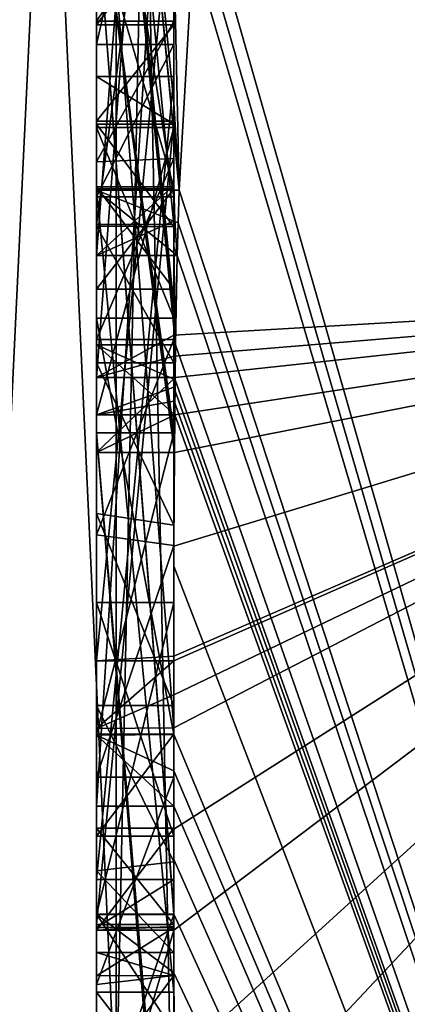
# Model space of a CAD drawing. Extents: x -23 to 470, y -1800 to 0.
# Tile 151 of 256: x -4.8 to -3.8, y -45.4 to -42.86. Entities that reach past the tile are written whole.
import ezdxf

# ---------------------------------------------------------------- set-up
doc = ezdxf.new("R2010")
doc.units = 0
doc.header["$LTSCALE"] = 17.087905
for name, color, linetype in [('1009', 7, 'CONTINUOUS'), ('1010', 7, 'CONTINUOUS'), ('1011', 7, 'CONTINUOUS'), ('1012', 7, 'CONTINUOUS'), ('1013', 7, 'CONTINUOUS'), ('1014', 7, 'CONTINUOUS'), ('1015', 7, 'CONTINUOUS'), ('1016', 7, 'CONTINUOUS'), ('1017', 7, 'CONTINUOUS'), ('1018', 7, 'CONTINUOUS'), ('1020', 7, 'CONTINUOUS'), ('1021', 7, 'CONTINUOUS'), ('1023', 7, 'CONTINUOUS'), ('1024', 7, 'CONTINUOUS'), ('1028', 7, 'CONTINUOUS'), ('1030', 7, 'CONTINUOUS'), ('1031', 7, 'CONTINUOUS'), ('1032', 7, 'CONTINUOUS'), ('1033', 7, 'CONTINUOUS'), ('1035', 7, 'CONTINUOUS'), ('1036', 7, 'CONTINUOUS'), ('1070', 7, 'CONTINUOUS'), ('1071', 7, 'CONTINUOUS'), ('1118', 7, 'CONTINUOUS'), ('1119', 7, 'CONTINUOUS'), ('1120', 7, 'CONTINUOUS'), ('1121', 7, 'CONTINUOUS'), ('1122', 7, 'CONTINUOUS'), ('1123', 7, 'CONTINUOUS'), ('1125', 7, 'CONTINUOUS'), ('1133', 7, 'CONTINUOUS'), ('1134', 7, 'CONTINUOUS'), ('1135', 7, 'CONTINUOUS'), ('1136', 7, 'CONTINUOUS'), ('1137', 7, 'CONTINUOUS'), ('1138', 7, 'CONTINUOUS'), ('1139', 7, 'CONTINUOUS'), ('1140', 7, 'CONTINUOUS'), ('1141', 7, 'CONTINUOUS'), ('1142', 7, 'CONTINUOUS'), ('1143', 7, 'CONTINUOUS'), ('1144', 7, 'CONTINUOUS'), ('1145', 7, 'CONTINUOUS'), ('1146', 7, 'CONTINUOUS'), ('1147', 7, 'CONTINUOUS'), ('1148', 7, 'CONTINUOUS'), ('1149', 7, 'CONTINUOUS'), ('1150', 7, 'CONTINUOUS'), ('1151', 7, 'CONTINUOUS'), ('1155', 7, 'CONTINUOUS'), ('1156', 7, 'CONTINUOUS'), ('1157', 7, 'CONTINUOUS'), ('1158', 7, 'CONTINUOUS'), ('1159', 7, 'CONTINUOUS'), ('1160', 7, 'CONTINUOUS'), ('988', 7, 'CONTINUOUS'), ('993', 7, 'CONTINUOUS'), ('994', 7, 'CONTINUOUS')]:
    doc.layers.add(name, color=color, linetype=linetype)

msp = doc.modelspace()

# ---------------------------------------------------------------- linework, layer by layer
at = {"layer": '1009', "linetype": 'CONTINUOUS'}
for points in [[(-4.6, -43.7805, 11.6674), (-4.6, -41.1824, 10.1674), (-4.6, -41.3536, 9.871), (-4.6, -43.7805, 11.6674)], [(-4.6, -43.3864, 11.0446), (-4.6, -43.7805, 11.6674), (-4.6, -41.3536, 9.871), (-4.6, -43.3864, 11.0446)], [(-4.6, -42.4607, 9.2163), (-4.6, -43.974, 11.3323), (-4.6, -41.8936, 8.9356), (-4.6, -42.4607, 9.2163)], [(-4.6, -41.8936, 8.9356), (-4.6, -43.974, 11.3323), (-4.6, -43.3864, 11.0446), (-4.6, -41.8936, 8.9356)], [(-4.6, -44.5119, 10.4006), (-4.6, -42.4607, 9.2163), (-4.6, -42.0881, 8.5986), (-4.6, -44.5119, 10.4006)], [(-4.6, -44.6862, 10.0986), (-4.6, -44.5119, 10.4006), (-4.6, -42.0881, 8.5986), (-4.6, -44.6862, 10.0986)], [(-4.6, -42.608, 7.6982), (-4.6, -43.2894, 6.5179), (-4.6, -42.8713, 7.8502), (-4.6, -42.608, 7.6982)], [(-4.6, -42.8713, 7.8502), (-4.6, -43.2894, 6.5179), (-4.6, -43.1201, 7.4194), (-4.6, -42.8713, 7.8502)], [(-4.6, -43.2894, 6.5179), (-4.6, -43.2944, 7.1174), (-4.6, -43.1201, 7.4194), (-4.6, -43.2894, 6.5179)], [(-4.6, -43.1201, 7.4194), (-4.6, -43.2944, 7.1174), (-4.6, -45.1915, 8.6153), (-4.6, -43.1201, 7.4194)], [(-4.6, -43.5527, 6.67), (-4.6, -43.2944, 7.1174), (-4.6, -43.2894, 6.5179), (-4.6, -43.5527, 6.67)], [(-4.6, -43.2944, 7.1174), (-4.6, -45.3659, 8.3134), (-4.6, -45.1915, 8.6153), (-4.6, -43.2944, 7.1174)], [(-4.6, -43.974, 11.3323), (-4.6, -43.7805, 11.6674), (-4.6, -43.3864, 11.0446), (-4.6, -43.974, 11.3323)], [(-4.6, -45.2061, 9.1982), (-4.6, -44.9428, 9.0462), (-4.6, -45.1915, 8.6153), (-4.6, -45.2061, 9.1982)], [(-4.6, -45.3659, 8.3134), (-4.6, -45.2061, 9.1982), (-4.6, -45.1915, 8.6153), (-4.6, -45.3659, 8.3134)], [(-4.6, -45.8875, 8.0179), (-4.6, -45.2061, 9.1982), (-4.6, -45.6242, 7.8659), (-4.6, -45.8875, 8.0179)], [(-4.6, -45.6242, 7.8659), (-4.6, -45.2061, 9.1982), (-4.6, -45.3659, 8.3134), (-4.6, -45.6242, 7.8659)]]:
    msp.add_3dface(points, dxfattribs=at)
at = {"layer": '1010', "linetype": 'CONTINUOUS'}
for points in [[(-4.4, -43.1201, 7.4194), (-4.4, -42.8713, 7.8502), (-4.6, -43.1201, 7.4194), (-4.4, -43.1201, 7.4194)], [(-4.4, -42.8713, 7.8502), (-4.6, -42.8713, 7.8502), (-4.6, -43.1201, 7.4194), (-4.4, -42.8713, 7.8502)]]:
    msp.add_3dface(points, dxfattribs=at)
at = {"layer": '1011', "linetype": 'CONTINUOUS'}
for points in [[(-4.4, -45.1915, 8.6153), (-4.4, -43.1201, 7.4194), (-4.6, -45.1915, 8.6153), (-4.4, -45.1915, 8.6153)], [(-4.4, -43.1201, 7.4194), (-4.6, -43.1201, 7.4194), (-4.6, -45.1915, 8.6153), (-4.4, -43.1201, 7.4194)]]:
    msp.add_3dface(points, dxfattribs=at)
at = {"layer": '1012', "linetype": 'CONTINUOUS'}
for points in [[(-4.4, -44.9428, 9.0462), (-4.4, -45.1915, 8.6153), (-4.6, -44.9428, 9.0462), (-4.4, -44.9428, 9.0462)], [(-4.6, -44.9428, 9.0462), (-4.4, -45.1915, 8.6153), (-4.6, -45.1915, 8.6153), (-4.6, -44.9428, 9.0462)]]:
    msp.add_3dface(points, dxfattribs=at)
at = {"layer": '1013', "linetype": 'CONTINUOUS'}
for points in [[(-4.4, -45.197, 9.193), (-4.4, -44.9428, 9.0462), (-4.6, -45.2061, 9.1982), (-4.4, -45.197, 9.193)], [(-4.4, -44.9428, 9.0462), (-4.6, -44.9428, 9.0462), (-4.6, -45.2061, 9.1982), (-4.4, -44.9428, 9.0462)], [(-4.4, -45.2061, 9.1982), (-4.4, -45.197, 9.193), (-4.6, -45.2061, 9.1982), (-4.4, -45.2061, 9.1982)]]:
    msp.add_3dface(points, dxfattribs=at)
at = {"layer": '1014', "linetype": 'CONTINUOUS'}
for points in [[(-4.3978, -43.8771, 11.5), (-4.3969, -43.7805, 11.6674), (-4.6, -43.974, 11.3323), (-4.3978, -43.8771, 11.5)], [(-4.3969, -43.7805, 11.6674), (-4.6, -43.7805, 11.6674), (-4.6, -43.974, 11.3323), (-4.3969, -43.7805, 11.6674)], [(-4.3985, -43.974, 11.3323), (-4.3978, -43.8771, 11.5), (-4.6, -43.974, 11.3323), (-4.3985, -43.974, 11.3323)]]:
    msp.add_3dface(points, dxfattribs=at)
at = {"layer": '1015', "linetype": 'CONTINUOUS'}
for points in [[(-4.4, -42.4607, 9.2163), (-4.4, -43.9214, 11.2588), (-4.6, -42.4607, 9.2163), (-4.4, -42.4607, 9.2163)], [(-4.4, -43.9214, 11.2588), (-4.3996, -43.9477, 11.2955), (-4.6, -42.4607, 9.2163), (-4.4, -43.9214, 11.2588)], [(-4.3996, -43.9477, 11.2955), (-4.3985, -43.974, 11.3323), (-4.6, -42.4607, 9.2163), (-4.3996, -43.9477, 11.2955)], [(-4.3985, -43.974, 11.3323), (-4.6, -43.974, 11.3323), (-4.6, -42.4607, 9.2163), (-4.3985, -43.974, 11.3323)]]:
    msp.add_3dface(points, dxfattribs=at)
at = {"layer": '1016', "linetype": 'CONTINUOUS'}
for points in [[(-4.4, -44.4993, 10.3934), (-4.4, -42.4607, 9.2163), (-4.6, -44.5119, 10.4006), (-4.4, -44.4993, 10.3934)], [(-4.4, -42.4607, 9.2163), (-4.6, -42.4607, 9.2163), (-4.6, -44.5119, 10.4006), (-4.4, -42.4607, 9.2163)], [(-4.4, -44.5119, 10.4006), (-4.4, -44.4993, 10.3934), (-4.6, -44.5119, 10.4006), (-4.4, -44.5119, 10.4006)]]:
    msp.add_3dface(points, dxfattribs=at)
at = {"layer": '1017', "linetype": 'CONTINUOUS'}
for points in [[(-4.4, -44.599, 10.2496), (-4.4, -44.5119, 10.4006), (-4.6, -44.6862, 10.0986), (-4.4, -44.599, 10.2496)], [(-4.4, -44.5119, 10.4006), (-4.6, -44.5119, 10.4006), (-4.6, -44.6862, 10.0986), (-4.4, -44.5119, 10.4006)], [(-4.4, -44.6844, 10.0976), (-4.4, -44.599, 10.2496), (-4.6, -44.6862, 10.0986), (-4.4, -44.6844, 10.0976)]]:
    msp.add_3dface(points, dxfattribs=at)
at = {"layer": '1018', "linetype": 'CONTINUOUS'}
for points in [[(-4.4, -42.0881, 8.5986), (-4.4, -44.6844, 10.0976), (-4.6, -42.0881, 8.5986), (-4.4, -42.0881, 8.5986)], [(-4.4, -44.6844, 10.0976), (-4.6, -44.6862, 10.0986), (-4.6, -42.0881, 8.5986), (-4.4, -44.6844, 10.0976)]]:
    msp.add_3dface(points, dxfattribs=at)
at = {"layer": '1020', "linetype": 'CONTINUOUS'}
for points in [[(-4.4, -43.3864, 11.0446), (-4.4, -41.8936, 8.9356), (-4.6, -43.3864, 11.0446), (-4.4, -43.3864, 11.0446)], [(-4.4, -41.8936, 8.9356), (-4.6, -41.8936, 8.9356), (-4.6, -43.3864, 11.0446), (-4.4, -41.8936, 8.9356)]]:
    msp.add_3dface(points, dxfattribs=at)
at = {"layer": '1021', "linetype": 'CONTINUOUS'}
for points in [[(-4.4, -41.3536, 9.871), (-4.4, -43.3864, 11.0446), (-4.6, -41.3536, 9.871), (-4.4, -41.3536, 9.871)], [(-4.4, -43.3864, 11.0446), (-4.6, -43.3864, 11.0446), (-4.6, -41.3536, 9.871), (-4.4, -43.3864, 11.0446)]]:
    msp.add_3dface(points, dxfattribs=at)
at = {"layer": '1023', "linetype": 'CONTINUOUS'}
for points in [[(-4.4, -43.6713, 11.6044), (-4.4, -41.1824, 10.1674), (-4.6, -43.7805, 11.6674), (-4.4, -43.6713, 11.6044)], [(-4.4, -41.1824, 10.1674), (-4.6, -41.1824, 10.1674), (-4.6, -43.7805, 11.6674), (-4.4, -41.1824, 10.1674)], [(-4.3992, -43.7259, 11.6359), (-4.4, -43.6713, 11.6044), (-4.6, -43.7805, 11.6674), (-4.3992, -43.7259, 11.6359)], [(-4.3969, -43.7805, 11.6674), (-4.3992, -43.7259, 11.6359), (-4.6, -43.7805, 11.6674), (-4.3969, -43.7805, 11.6674)]]:
    msp.add_3dface(points, dxfattribs=at)
at = {"layer": '1024', "linetype": 'CONTINUOUS'}
for points in [[(-4.6, -43.4661, -12.212), (-4.6, -40.868, -10.712), (-4.6, -41.0701, -11.2166), (-4.6, -43.4661, -12.212)], [(-4.6, -43.2981, -12.5029), (-4.6, -43.4661, -12.212), (-4.6, -41.0701, -11.2166), (-4.6, -43.2981, -12.5029)], [(-4.6, -41.5888, -9.4636), (-4.6, -43.6968, -11.8124), (-4.6, -42.9225, -10.4447), (-4.6, -41.5888, -9.4636)], [(-4.6, -42.0428, -9.4851), (-4.6, -41.5888, -9.4636), (-4.6, -42.9225, -10.4447), (-4.6, -42.0428, -9.4851)], [(-4.6, -44.8863, -9.752), (-4.6, -41.7982, -9.1008), (-4.6, -44.7035, -10.0687), (-4.6, -44.8863, -9.752)], [(-4.6, -44.7035, -10.0687), (-4.6, -41.7982, -9.1008), (-4.6, -43.6281, -9.8308), (-4.6, -44.7035, -10.0687)], [(-4.6, -43.6281, -9.8308), (-4.6, -41.7982, -9.1008), (-4.6, -43.3148, -9.7653), (-4.6, -43.6281, -9.8308)], [(-4.6, -43.3148, -9.7653), (-4.6, -41.7982, -9.1008), (-4.6, -42.0428, -9.4851), (-4.6, -43.3148, -9.7653)], [(-4.6, -42.5668, -7.7696), (-4.6, -45.1649, -9.2696), (-4.6, -45.0759, -8.8156), (-4.6, -42.5668, -7.7696)], [(-4.6, -42.8623, -7.2577), (-4.6, -42.5668, -7.7696), (-4.6, -43.0044, -7.6196), (-4.6, -42.8623, -7.2577)], [(-4.6, -42.5668, -7.7696), (-4.6, -45.0759, -8.8156), (-4.6, -43.0044, -7.6196), (-4.6, -42.5668, -7.7696)], [(-4.6, -43.2248, -6.8404), (-4.6, -42.8623, -7.2577), (-4.6, -43.3909, -7.1138), (-4.6, -43.2248, -6.8404)], [(-4.6, -43.3909, -7.1138), (-4.6, -42.8623, -7.2577), (-4.6, -43.1278, -7.406), (-4.6, -43.3909, -7.1138)], [(-4.6, -43.1278, -7.406), (-4.6, -42.8623, -7.2577), (-4.6, -43.0044, -7.6196), (-4.6, -43.1278, -7.406)], [(-4.6, -43.1358, -10.6833), (-4.6, -43.6281, -9.8308), (-4.6, -42.9225, -10.4447), (-4.6, -43.1358, -10.6833)], [(-4.6, -43.6281, -9.8308), (-4.6, -43.3148, -9.7653), (-4.6, -42.9225, -10.4447), (-4.6, -43.6281, -9.8308)], [(-4.6, -43.6968, -11.8124), (-4.6, -43.1358, -10.6833), (-4.6, -42.9225, -10.4447), (-4.6, -43.6968, -11.8124)], [(-4.6, -43.8775, -11.4994), (-4.6, -43.1358, -10.6833), (-4.6, -43.6968, -11.8124), (-4.6, -43.8775, -11.4994)], [(-4.6, -43.6825, -6.6419), (-4.6, -43.2248, -6.8404), (-4.6, -44.1316, -7.0018), (-4.6, -43.6825, -6.6419)], [(-4.6, -44.1316, -7.0018), (-4.6, -43.2248, -6.8404), (-4.6, -43.7428, -6.9829), (-4.6, -44.1316, -7.0018)], [(-4.6, -43.7428, -6.9829), (-4.6, -43.2248, -6.8404), (-4.6, -43.3909, -7.1138), (-4.6, -43.7428, -6.9829)], [(-4.6, -44.1869, -6.6399), (-4.6, -43.6825, -6.6419), (-4.6, -45.346, -7.3126), (-4.6, -44.1869, -6.6399)], [(-4.6, -45.346, -7.3126), (-4.6, -43.6825, -6.6419), (-4.6, -45.5904, -7.7501), (-4.6, -45.346, -7.3126)], [(-4.6, -45.5904, -7.7501), (-4.6, -43.6825, -6.6419), (-4.6, -44.6269, -7.2036), (-4.6, -45.5904, -7.7501)], [(-4.6, -44.6269, -7.2036), (-4.6, -43.6825, -6.6419), (-4.6, -44.1316, -7.0018), (-4.6, -44.6269, -7.2036)], [(-4.6, -43.9233, -5.4201), (-4.6, -46.5214, -6.9201), (-4.6, -46.4324, -6.4661), (-4.6, -43.9233, -5.4201)], [(-4.6, -44.7004, -4.0741), (-4.6, -43.9233, -5.4201), (-4.6, -44.9637, -4.2261), (-4.6, -44.7004, -4.0741)], [(-4.6, -44.9637, -4.2261), (-4.6, -43.9233, -5.4201), (-4.6, -44.3609, -5.2701), (-4.6, -44.9637, -4.2261)], [(-4.6, -44.3609, -5.2701), (-4.6, -43.9233, -5.4201), (-4.6, -45.1656, -5.7347), (-4.6, -44.3609, -5.2701)], [(-4.6, -45.1656, -5.7347), (-4.6, -43.9233, -5.4201), (-4.6, -45.4289, -5.8867), (-4.6, -45.1656, -5.7347)], [(-4.6, -45.4289, -5.8867), (-4.6, -43.9233, -5.4201), (-4.6, -46.4324, -6.4661), (-4.6, -45.4289, -5.8867)], [(-4.6, -44.8118, -6.8832), (-4.6, -44.1869, -6.6399), (-4.6, -45.346, -7.3126), (-4.6, -44.8118, -6.8832)], [(-4.6, -45.0535, -7.5329), (-4.6, -45.5904, -7.7501), (-4.6, -44.6269, -7.2036), (-4.6, -45.0535, -7.5329)], [(-4.6, -45.2635, -7.8578), (-4.6, -45.5904, -7.7501), (-4.6, -45.0535, -7.5329), (-4.6, -45.2635, -7.8578)], [(-4.6, -45.1649, -9.2696), (-4.6, -45.4678, -8.7448), (-4.6, -45.0759, -8.8156), (-4.6, -45.1649, -9.2696)], [(-4.6, -45.0759, -8.8156), (-4.6, -45.4678, -8.7448), (-4.6, -45.1992, -8.602), (-4.6, -45.0759, -8.8156)], [(-4.6, -45.745, -4.7312), (-4.6, -45.1656, -5.7347), (-4.6, -46.0083, -4.8832), (-4.6, -45.745, -4.7312)], [(-4.6, -46.0083, -4.8832), (-4.6, -45.1656, -5.7347), (-4.6, -45.4289, -5.8867), (-4.6, -46.0083, -4.8832)], [(-4.6, -45.1992, -8.602), (-4.6, -45.4678, -8.7448), (-4.6, -45.324, -8.2239), (-4.6, -45.1992, -8.602)], [(-4.6, -45.6412, -8.2432), (-4.6, -45.5904, -7.7501), (-4.6, -45.2635, -7.8578), (-4.6, -45.6412, -8.2432)], [(-4.6, -45.324, -8.2239), (-4.6, -45.6412, -8.2432), (-4.6, -45.2635, -7.8578), (-4.6, -45.324, -8.2239)], [(-4.6, -45.4678, -8.7448), (-4.6, -45.6412, -8.2432), (-4.6, -45.324, -8.2239), (-4.6, -45.4678, -8.7448)]]:
    msp.add_3dface(points, dxfattribs=at)
at = {"layer": '1028', "linetype": 'CONTINUOUS'}
for points in [[(-4.4, -43.2856, -12.1078), (-4.4, -40.868, -10.712), (-4.6, -43.4661, -12.212), (-4.4, -43.2856, -12.1078)], [(-4.4, -40.868, -10.712), (-4.6, -40.868, -10.712), (-4.6, -43.4661, -12.212), (-4.4, -40.868, -10.712)], [(-4.3979, -43.376, -12.1599), (-4.4, -43.2856, -12.1078), (-4.6, -43.4661, -12.212), (-4.3979, -43.376, -12.1599)], [(-4.3915, -43.4661, -12.212), (-4.3979, -43.376, -12.1599), (-4.6, -43.4661, -12.212), (-4.3915, -43.4661, -12.212)]]:
    msp.add_3dface(points, dxfattribs=at)
at = {"layer": '1030', "linetype": 'CONTINUOUS'}
for points in [[(-4.4, -44.8863, -9.752), (-4.4, -41.7982, -9.1008), (-4.6, -44.8863, -9.752), (-4.4, -44.8863, -9.752)], [(-4.4, -41.7982, -9.1008), (-4.6, -41.7982, -9.1008), (-4.6, -44.8863, -9.752), (-4.4, -41.7982, -9.1008)]]:
    msp.add_3dface(points, dxfattribs=at)
at = {"layer": '1031', "linetype": 'CONTINUOUS'}
for points in [[(-4.4, -43.2164, -6.8471), (-4.4, -42.8623, -7.2577), (-4.6, -43.2248, -6.8404), (-4.4, -43.2164, -6.8471)], [(-4.4, -42.8623, -7.2577), (-4.6, -42.8623, -7.2577), (-4.6, -43.2248, -6.8404), (-4.4, -42.8623, -7.2577)], [(-4.4, -43.6825, -6.6419), (-4.4, -43.2164, -6.8471), (-4.6, -43.6825, -6.6419), (-4.4, -43.6825, -6.6419)], [(-4.4, -43.2164, -6.8471), (-4.6, -43.2248, -6.8404), (-4.6, -43.6825, -6.6419), (-4.4, -43.2164, -6.8471)]]:
    msp.add_3dface(points, dxfattribs=at)
at = {"layer": '1032', "linetype": 'CONTINUOUS'}
for points in [[(-4.4, -44.2139, -6.6461), (-4.4, -43.6825, -6.6419), (-4.6, -44.1869, -6.6399), (-4.4, -44.2139, -6.6461)], [(-4.4, -43.6825, -6.6419), (-4.6, -43.6825, -6.6419), (-4.6, -44.1869, -6.6399), (-4.4, -43.6825, -6.6419)], [(-4.4, -44.2139, -6.6461), (-4.6, -44.1869, -6.6399), (-4.6, -44.8118, -6.8832), (-4.4, -44.2139, -6.6461)], [(-4.4, -44.8118, -6.8832), (-4.4, -44.2139, -6.6461), (-4.6, -44.8118, -6.8832), (-4.4, -44.8118, -6.8832)]]:
    msp.add_3dface(points, dxfattribs=at)
at = {"layer": '1033', "linetype": 'CONTINUOUS'}
for points in [[(-4.4, -45.3232, -7.2874), (-4.4, -44.8118, -6.8832), (-4.6, -45.346, -7.3126), (-4.4, -45.3232, -7.2874)], [(-4.4, -44.8118, -6.8832), (-4.6, -44.8118, -6.8832), (-4.6, -45.346, -7.3126), (-4.4, -44.8118, -6.8832)], [(-4.4, -45.5904, -7.7501), (-4.4, -45.3232, -7.2874), (-4.6, -45.5904, -7.7501), (-4.4, -45.5904, -7.7501)], [(-4.4, -45.3232, -7.2874), (-4.6, -45.346, -7.3126), (-4.6, -45.5904, -7.7501), (-4.4, -45.3232, -7.2874)]]:
    msp.add_3dface(points, dxfattribs=at)
at = {"layer": '1035', "linetype": 'CONTINUOUS'}
for points in [[(-4.4, -45.1649, -9.2696), (-4.3999, -45.3164, -9.0071), (-4.6, -45.1649, -9.2696), (-4.4, -45.1649, -9.2696)], [(-4.3999, -45.3164, -9.0071), (-4.3998, -45.4678, -8.7448), (-4.6, -45.1649, -9.2696), (-4.3999, -45.3164, -9.0071)], [(-4.6, -45.1649, -9.2696), (-4.3998, -45.4678, -8.7448), (-4.6, -45.4678, -8.7448), (-4.6, -45.1649, -9.2696)]]:
    msp.add_3dface(points, dxfattribs=at)
at = {"layer": '1036', "linetype": 'CONTINUOUS'}
for points in [[(-4.4, -42.5668, -7.7696), (-4.4, -45.158, -9.2656), (-4.6, -42.5668, -7.7696), (-4.4, -42.5668, -7.7696)], [(-4.4, -45.158, -9.2656), (-4.4, -45.1649, -9.2696), (-4.6, -42.5668, -7.7696), (-4.4, -45.158, -9.2656)], [(-4.4, -45.1649, -9.2696), (-4.6, -45.1649, -9.2696), (-4.6, -42.5668, -7.7696), (-4.4, -45.1649, -9.2696)]]:
    msp.add_3dface(points, dxfattribs=at)
at = {"layer": '1070', "linetype": 'CONTINUOUS'}
for points in [[(-4.9, -45.5332, -1.5315), (-4.9, -38.093, -14.4185), (-4.549, -38.2017, -14.518), (-4.9, -45.5332, -1.5315)], [(-4.549, -45.6738, -1.5759), (-4.9, -45.5332, -1.5315), (-4.549, -38.2017, -14.518), (-4.549, -45.6738, -1.5759)], [(-4.4, -38.471, -14.7638), (-4.549, -45.6738, -1.5759), (-4.549, -38.2017, -14.518), (-4.4, -38.471, -14.7638)], [(-4.4, -38.471, -14.7638), (-4.4, -46.0213, -1.6862), (-4.549, -45.6738, -1.5759), (-4.4, -38.471, -14.7638)]]:
    msp.add_3dface(points, dxfattribs=at)
at = {"layer": '1071', "linetype": 'CONTINUOUS'}
for points in [[(-4.9, -38.093, 14.4185), (-4.9, -45.5332, 1.5315), (-4.549, -45.6738, 1.5759), (-4.9, -38.093, 14.4185)], [(-4.549, -38.2017, 14.518), (-4.9, -38.093, 14.4185), (-4.549, -45.6738, 1.5759), (-4.549, -38.2017, 14.518)], [(-4.4, -46.0213, 1.6862), (-4.4, -38.471, 14.7638), (-4.549, -38.2017, 14.518), (-4.4, -46.0213, 1.6862)], [(-4.4, -46.0213, 1.6862), (-4.549, -38.2017, 14.518), (-4.549, -45.6738, 1.5759), (-4.4, -46.0213, 1.6862)]]:
    msp.add_3dface(points, dxfattribs=at)
at = {"layer": '1118', "linetype": 'CONTINUOUS'}
for points in [[(-4.4, -42.8713, 7.8502), (-4.4, -42.608, 7.6982), (-4.6, -42.8713, 7.8502), (-4.4, -42.8713, 7.8502)], [(-4.4, -42.608, 7.6982), (-4.6, -42.608, 7.6982), (-4.6, -42.8713, 7.8502), (-4.4, -42.608, 7.6982)]]:
    msp.add_3dface(points, dxfattribs=at)
at = {"layer": '1119', "linetype": 'CONTINUOUS'}
for points in [[(-4.4, -42.608, 7.6982), (-4.4, -43.2894, 6.5179), (-4.6, -42.608, 7.6982), (-4.4, -42.608, 7.6982)], [(-4.4, -43.2894, 6.5179), (-4.6, -43.2894, 6.5179), (-4.6, -42.608, 7.6982), (-4.4, -43.2894, 6.5179)]]:
    msp.add_3dface(points, dxfattribs=at)
at = {"layer": '1120', "linetype": 'CONTINUOUS'}
for points in [[(-4.4, -43.2894, 6.5179), (-4.4, -43.5527, 6.67), (-4.6, -43.2894, 6.5179), (-4.4, -43.2894, 6.5179)], [(-4.4, -43.5527, 6.67), (-4.6, -43.5527, 6.67), (-4.6, -43.2894, 6.5179), (-4.4, -43.5527, 6.67)]]:
    msp.add_3dface(points, dxfattribs=at)
at = {"layer": '1121', "linetype": 'CONTINUOUS'}
for points in [[(-4.4, -43.5527, 6.67), (-4.4, -43.2944, 7.1174), (-4.6, -43.5527, 6.67), (-4.4, -43.5527, 6.67)], [(-4.4, -43.2944, 7.1174), (-4.6, -43.2944, 7.1174), (-4.6, -43.5527, 6.67), (-4.4, -43.2944, 7.1174)]]:
    msp.add_3dface(points, dxfattribs=at)
at = {"layer": '1122', "linetype": 'CONTINUOUS'}
for points in [[(-4.4, -43.2944, 7.1174), (-4.4, -45.3659, 8.3134), (-4.6, -43.2944, 7.1174), (-4.4, -43.2944, 7.1174)], [(-4.4, -45.3659, 8.3134), (-4.6, -45.3659, 8.3134), (-4.6, -43.2944, 7.1174), (-4.4, -45.3659, 8.3134)]]:
    msp.add_3dface(points, dxfattribs=at)
at = {"layer": '1123', "linetype": 'CONTINUOUS'}
for points in [[(-4.4, -45.3659, 8.3134), (-4.4, -45.6242, 7.8659), (-4.6, -45.3659, 8.3134), (-4.4, -45.3659, 8.3134)], [(-4.4, -45.6242, 7.8659), (-4.6, -45.6242, 7.8659), (-4.6, -45.3659, 8.3134), (-4.4, -45.6242, 7.8659)]]:
    msp.add_3dface(points, dxfattribs=at)
at = {"layer": '1125', "linetype": 'CONTINUOUS'}
for points in [[(-4.3996, -45.5472, 8.6073), (-4.4, -45.2061, 9.1982), (-4.6, -45.8875, 8.0179), (-4.3996, -45.5472, 8.6073)], [(-4.4, -45.2061, 9.1982), (-4.6, -45.2061, 9.1982), (-4.6, -45.8875, 8.0179), (-4.4, -45.2061, 9.1982)]]:
    msp.add_3dface(points, dxfattribs=at)
at = {"layer": '1133', "linetype": 'CONTINUOUS'}
for points in [[(-4.4, -41.0701, -11.2166), (-4.4, -43.0722, -12.3725), (-4.6, -41.0701, -11.2166), (-4.4, -41.0701, -11.2166)], [(-4.4, -43.0722, -12.3725), (-4.3967, -43.1853, -12.4378), (-4.6, -41.0701, -11.2166), (-4.4, -43.0722, -12.3725)], [(-4.3967, -43.1853, -12.4378), (-4.3867, -43.2981, -12.5029), (-4.6, -41.0701, -11.2166), (-4.3967, -43.1853, -12.4378)], [(-4.3867, -43.2981, -12.5029), (-4.6, -43.2981, -12.5029), (-4.6, -41.0701, -11.2166), (-4.3867, -43.2981, -12.5029)]]:
    msp.add_3dface(points, dxfattribs=at)
at = {"layer": '1134', "linetype": 'CONTINUOUS'}
for points in [[(-4.3867, -43.2981, -12.5029), (-4.3893, -43.3819, -12.3577), (-4.6, -43.2981, -12.5029), (-4.3867, -43.2981, -12.5029)], [(-4.3893, -43.3819, -12.3577), (-4.3915, -43.4661, -12.212), (-4.6, -43.2981, -12.5029), (-4.3893, -43.3819, -12.3577)], [(-4.3915, -43.4661, -12.212), (-4.6, -43.4661, -12.212), (-4.6, -43.2981, -12.5029), (-4.3915, -43.4661, -12.212)]]:
    msp.add_3dface(points, dxfattribs=at)
at = {"layer": '1135', "linetype": 'CONTINUOUS'}
for points in [[(-4.4, -41.5888, -9.4636), (-4.4, -43.5981, -11.7025), (-4.6, -41.5888, -9.4636), (-4.4, -41.5888, -9.4636)], [(-4.4, -43.5981, -11.7025), (-4.3989, -43.6475, -11.7575), (-4.6, -41.5888, -9.4636), (-4.4, -43.5981, -11.7025)], [(-4.3989, -43.6475, -11.7575), (-4.3958, -43.6968, -11.8124), (-4.6, -41.5888, -9.4636), (-4.3989, -43.6475, -11.7575)], [(-4.3958, -43.6968, -11.8124), (-4.6, -43.6968, -11.8124), (-4.6, -41.5888, -9.4636), (-4.3958, -43.6968, -11.8124)]]:
    msp.add_3dface(points, dxfattribs=at)
at = {"layer": '1136', "linetype": 'CONTINUOUS'}
for points in [[(-4.3958, -43.6968, -11.8124), (-4.3969, -43.787, -11.656), (-4.6, -43.6968, -11.8124), (-4.3958, -43.6968, -11.8124)], [(-4.3969, -43.787, -11.656), (-4.3978, -43.8775, -11.4994), (-4.6, -43.6968, -11.8124), (-4.3969, -43.787, -11.656)], [(-4.3978, -43.8775, -11.4994), (-4.6, -43.8775, -11.4994), (-4.6, -43.6968, -11.8124), (-4.3978, -43.8775, -11.4994)]]:
    msp.add_3dface(points, dxfattribs=at)
at = {"layer": '1137', "linetype": 'CONTINUOUS'}
for points in [[(-4.4, -43.8058, -11.4205), (-4.4, -43.1358, -10.6833), (-4.6, -43.8775, -11.4994), (-4.4, -43.8058, -11.4205)], [(-4.4, -43.1358, -10.6833), (-4.6, -43.1358, -10.6833), (-4.6, -43.8775, -11.4994), (-4.4, -43.1358, -10.6833)], [(-4.3995, -43.8416, -11.46), (-4.4, -43.8058, -11.4205), (-4.6, -43.8775, -11.4994), (-4.3995, -43.8416, -11.46)], [(-4.3978, -43.8775, -11.4994), (-4.3995, -43.8416, -11.46), (-4.6, -43.8775, -11.4994), (-4.3978, -43.8775, -11.4994)]]:
    msp.add_3dface(points, dxfattribs=at)
at = {"layer": '1138', "linetype": 'CONTINUOUS'}
for points in [[(-4.4, -43.1358, -10.6833), (-4.4, -43.6281, -9.8308), (-4.6, -43.1358, -10.6833), (-4.4, -43.1358, -10.6833)], [(-4.4, -43.6281, -9.8308), (-4.6, -43.6281, -9.8308), (-4.6, -43.1358, -10.6833), (-4.4, -43.6281, -9.8308)]]:
    msp.add_3dface(points, dxfattribs=at)
at = {"layer": '1139', "linetype": 'CONTINUOUS'}
for points in [[(-4.4, -43.6281, -9.8308), (-4.4, -44.7017, -10.0683), (-4.6, -43.6281, -9.8308), (-4.4, -43.6281, -9.8308)], [(-4.4, -44.7017, -10.0683), (-4.6, -44.7035, -10.0687), (-4.6, -43.6281, -9.8308), (-4.4, -44.7017, -10.0683)]]:
    msp.add_3dface(points, dxfattribs=at)
at = {"layer": '1140', "linetype": 'CONTINUOUS'}
for points in [[(-4.4, -44.7017, -10.0683), (-4.4, -44.7949, -9.9103), (-4.6, -44.7035, -10.0687), (-4.4, -44.7017, -10.0683)], [(-4.4, -44.7949, -9.9103), (-4.4, -44.8863, -9.752), (-4.6, -44.7035, -10.0687), (-4.4, -44.7949, -9.9103)], [(-4.4, -44.8863, -9.752), (-4.6, -44.8863, -9.752), (-4.6, -44.7035, -10.0687), (-4.4, -44.8863, -9.752)]]:
    msp.add_3dface(points, dxfattribs=at)
at = {"layer": '1141', "linetype": 'CONTINUOUS'}
for points in [[(-4.4, -43.3148, -9.7653), (-4.4, -42.9225, -10.4447), (-4.6, -43.3148, -9.7653), (-4.4, -43.3148, -9.7653)], [(-4.6, -43.3148, -9.7653), (-4.4, -42.9225, -10.4447), (-4.6, -42.9225, -10.4447), (-4.6, -43.3148, -9.7653)]]:
    msp.add_3dface(points, dxfattribs=at)
at = {"layer": '1142', "linetype": 'CONTINUOUS'}
for points in [[(-4.4, -42.9225, -10.4447), (-4.4, -42.0428, -9.4851), (-4.6, -42.9225, -10.4447), (-4.4, -42.9225, -10.4447)], [(-4.4, -42.0428, -9.4851), (-4.6, -42.0428, -9.4851), (-4.6, -42.9225, -10.4447), (-4.4, -42.0428, -9.4851)]]:
    msp.add_3dface(points, dxfattribs=at)
at = {"layer": '1143', "linetype": 'CONTINUOUS'}
for points in [[(-4.4, -42.0428, -9.4851), (-4.4, -43.3148, -9.7653), (-4.6, -42.0428, -9.4851), (-4.4, -42.0428, -9.4851)], [(-4.4, -43.3148, -9.7653), (-4.6, -43.3148, -9.7653), (-4.6, -42.0428, -9.4851), (-4.4, -43.3148, -9.7653)]]:
    msp.add_3dface(points, dxfattribs=at)
at = {"layer": '1144', "linetype": 'CONTINUOUS'}
for points in [[(-4.4, -42.8623, -7.2577), (-4.4, -42.5668, -7.7696), (-4.6, -42.8623, -7.2577), (-4.4, -42.8623, -7.2577)], [(-4.4, -42.5668, -7.7696), (-4.6, -42.5668, -7.7696), (-4.6, -42.8623, -7.2577), (-4.4, -42.5668, -7.7696)]]:
    msp.add_3dface(points, dxfattribs=at)
at = {"layer": '1145', "linetype": 'CONTINUOUS'}
for points in [[(-4.4, -45.0759, -8.8156), (-4.4, -43.0044, -7.6196), (-4.6, -45.0759, -8.8156), (-4.4, -45.0759, -8.8156)], [(-4.6, -45.0759, -8.8156), (-4.4, -43.0044, -7.6196), (-4.6, -43.0044, -7.6196), (-4.6, -45.0759, -8.8156)]]:
    msp.add_3dface(points, dxfattribs=at)
at = {"layer": '1146', "linetype": 'CONTINUOUS'}
for points in [[(-4.4, -43.0044, -7.6196), (-4.4, -43.1278, -7.406), (-4.6, -43.0044, -7.6196), (-4.4, -43.0044, -7.6196)], [(-4.4, -43.1278, -7.406), (-4.6, -43.1278, -7.406), (-4.6, -43.0044, -7.6196), (-4.4, -43.1278, -7.406)]]:
    msp.add_3dface(points, dxfattribs=at)
at = {"layer": '1147', "linetype": 'CONTINUOUS'}
for points in [[(-4.4, -43.1278, -7.406), (-4.4, -43.3925, -7.1131), (-4.6, -43.1278, -7.406), (-4.4, -43.1278, -7.406)], [(-4.4, -43.3925, -7.1131), (-4.6, -43.3909, -7.1138), (-4.6, -43.1278, -7.406), (-4.4, -43.3925, -7.1131)], [(-4.4, -43.3925, -7.1131), (-4.4, -43.7428, -6.9829), (-4.6, -43.3909, -7.1138), (-4.4, -43.3925, -7.1131)], [(-4.4, -43.7428, -6.9829), (-4.6, -43.7428, -6.9829), (-4.6, -43.3909, -7.1138), (-4.4, -43.7428, -6.9829)]]:
    msp.add_3dface(points, dxfattribs=at)
at = {"layer": '1148', "linetype": 'CONTINUOUS'}
for points in [[(-4.4, -43.7428, -6.9829), (-4.4, -44.1618, -7.0093), (-4.6, -43.7428, -6.9829), (-4.4, -43.7428, -6.9829)], [(-4.4, -44.1618, -7.0093), (-4.6, -44.1316, -7.0018), (-4.6, -43.7428, -6.9829), (-4.4, -44.1618, -7.0093)], [(-4.4, -44.1618, -7.0093), (-4.4, -44.6269, -7.2036), (-4.6, -44.1316, -7.0018), (-4.4, -44.1618, -7.0093)], [(-4.4, -44.6269, -7.2036), (-4.6, -44.6269, -7.2036), (-4.6, -44.1316, -7.0018), (-4.4, -44.6269, -7.2036)]]:
    msp.add_3dface(points, dxfattribs=at)
at = {"layer": '1149', "linetype": 'CONTINUOUS'}
for points in [[(-4.4, -44.6269, -7.2036), (-4.4, -45.0302, -7.509), (-4.6, -44.6269, -7.2036), (-4.4, -44.6269, -7.2036)], [(-4.4, -45.0302, -7.509), (-4.6, -45.0535, -7.5329), (-4.6, -44.6269, -7.2036), (-4.4, -45.0302, -7.509)], [(-4.4, -45.0302, -7.509), (-4.4, -45.2635, -7.8578), (-4.6, -45.0535, -7.5329), (-4.4, -45.0302, -7.509)], [(-4.4, -45.2635, -7.8578), (-4.6, -45.2635, -7.8578), (-4.6, -45.0535, -7.5329), (-4.4, -45.2635, -7.8578)]]:
    msp.add_3dface(points, dxfattribs=at)
at = {"layer": '1150', "linetype": 'CONTINUOUS'}
for points in [[(-4.4, -45.323, -8.2323), (-4.4, -45.1992, -8.602), (-4.6, -45.324, -8.2239), (-4.4, -45.323, -8.2323)], [(-4.4, -45.1992, -8.602), (-4.6, -45.1992, -8.602), (-4.6, -45.324, -8.2239), (-4.4, -45.1992, -8.602)], [(-4.4, -45.2635, -7.8578), (-4.4, -45.323, -8.2323), (-4.6, -45.2635, -7.8578), (-4.4, -45.2635, -7.8578)], [(-4.4, -45.323, -8.2323), (-4.6, -45.324, -8.2239), (-4.6, -45.2635, -7.8578), (-4.4, -45.323, -8.2323)]]:
    msp.add_3dface(points, dxfattribs=at)
at = {"layer": '1151', "linetype": 'CONTINUOUS'}
for points in [[(-4.4, -45.1992, -8.602), (-4.4, -45.0759, -8.8156), (-4.6, -45.1992, -8.602), (-4.4, -45.1992, -8.602)], [(-4.4, -45.0759, -8.8156), (-4.6, -45.0759, -8.8156), (-4.6, -45.1992, -8.602), (-4.4, -45.0759, -8.8156)]]:
    msp.add_3dface(points, dxfattribs=at)
at = {"layer": '1155', "linetype": 'CONTINUOUS'}
for points in [[(-4.4, -45.745, -4.7312), (-4.4, -45.1656, -5.7347), (-4.6, -45.745, -4.7312), (-4.4, -45.745, -4.7312)], [(-4.4, -45.1656, -5.7347), (-4.6, -45.1656, -5.7347), (-4.6, -45.745, -4.7312), (-4.4, -45.1656, -5.7347)]]:
    msp.add_3dface(points, dxfattribs=at)
at = {"layer": '1156', "linetype": 'CONTINUOUS'}
for points in [[(-4.4, -45.1656, -5.7347), (-4.4, -44.3609, -5.2701), (-4.6, -45.1656, -5.7347), (-4.4, -45.1656, -5.7347)], [(-4.4, -44.3609, -5.2701), (-4.6, -44.3609, -5.2701), (-4.6, -45.1656, -5.7347), (-4.4, -44.3609, -5.2701)]]:
    msp.add_3dface(points, dxfattribs=at)
at = {"layer": '1157', "linetype": 'CONTINUOUS'}
for points in [[(-4.4, -44.3609, -5.2701), (-4.4, -44.9637, -4.2261), (-4.6, -44.3609, -5.2701), (-4.4, -44.3609, -5.2701)], [(-4.4, -44.9637, -4.2261), (-4.6, -44.9637, -4.2261), (-4.6, -44.3609, -5.2701), (-4.4, -44.9637, -4.2261)]]:
    msp.add_3dface(points, dxfattribs=at)
at = {"layer": '1158', "linetype": 'CONTINUOUS'}
for points in [[(-4.4, -44.9637, -4.2261), (-4.4, -44.7004, -4.0741), (-4.6, -44.9637, -4.2261), (-4.4, -44.9637, -4.2261)], [(-4.4, -44.7004, -4.0741), (-4.6, -44.7004, -4.0741), (-4.6, -44.9637, -4.2261), (-4.4, -44.7004, -4.0741)]]:
    msp.add_3dface(points, dxfattribs=at)
at = {"layer": '1159', "linetype": 'CONTINUOUS'}
for points in [[(-4.4, -44.7004, -4.0741), (-4.4, -43.9233, -5.4201), (-4.6, -44.7004, -4.0741), (-4.4, -44.7004, -4.0741)], [(-4.4, -43.9233, -5.4201), (-4.6, -43.9233, -5.4201), (-4.6, -44.7004, -4.0741), (-4.4, -43.9233, -5.4201)]]:
    msp.add_3dface(points, dxfattribs=at)
at = {"layer": '1160', "linetype": 'CONTINUOUS'}
for points in [[(-4.4, -43.9233, -5.4201), (-4.4, -46.2826, -6.7822), (-4.6, -43.9233, -5.4201), (-4.4, -43.9233, -5.4201)], [(-4.4, -46.2826, -6.7822), (-4.3963, -46.4022, -6.8513), (-4.6, -43.9233, -5.4201), (-4.4, -46.2826, -6.7822)], [(-4.3963, -46.4022, -6.8513), (-4.6, -46.5214, -6.9201), (-4.6, -43.9233, -5.4201), (-4.3963, -46.4022, -6.8513)]]:
    msp.add_3dface(points, dxfattribs=at)
at = {"layer": '988', "linetype": 'CONTINUOUS'}
for points in [[(-4.4, -41.1824, 10.1674), (-4.4, -38.471, 14.7638), (-4.4, -46.0213, 1.6862), (-4.4, -41.1824, 10.1674)], [(-4.4, -43.9233, -5.4201), (-4.4, -44.7004, -4.0741), (-4.4, -38.471, -14.7638), (-4.4, -43.9233, -5.4201)], [(-4.4, -38.471, -14.7638), (-4.4, -44.7004, -4.0741), (-4.4, -46.0213, -1.6862), (-4.4, -38.471, -14.7638)], [(-4.4, -42.8623, -7.2577), (-4.4, -43.9233, -5.4201), (-4.4, -38.471, -14.7638), (-4.4, -42.8623, -7.2577)], [(-4.4, -42.5668, -7.7696), (-4.4, -42.8623, -7.2577), (-4.4, -38.471, -14.7638), (-4.4, -42.5668, -7.7696)], [(-4.4, -43.6713, 11.6044), (-4.4, -39.1573, 15.9926), (-4.4, -41.1824, 10.1674), (-4.4, -43.6713, 11.6044)], [(-4.4, -43.2856, -12.1078), (-4.4, -41.5888, -9.4636), (-4.4, -40.868, -10.712), (-4.4, -43.2856, -12.1078)], [(-4.4, -43.0722, -12.3725), (-4.4, -41.0701, -11.2166), (-4.4, -42.6649, -12.8527), (-4.4, -43.0722, -12.3725)], [(-4.4, -41.3536, 9.871), (-4.4, -41.1824, 10.1674), (-4.4, -46.0213, 1.6862), (-4.4, -41.3536, 9.871)], [(-4.4, -43.3864, 11.0446), (-4.4, -41.3536, 9.871), (-4.4, -41.8936, 8.9356), (-4.4, -43.3864, 11.0446)], [(-4.4, -41.8936, 8.9356), (-4.4, -41.3536, 9.871), (-4.4, -46.0213, 1.6862), (-4.4, -41.8936, 8.9356)], [(-4.4, -43.5981, -11.7025), (-4.4, -41.5888, -9.4636), (-4.4, -43.4432, -11.9061), (-4.4, -43.5981, -11.7025)], [(-4.4, -43.4432, -11.9061), (-4.4, -41.5888, -9.4636), (-4.4, -43.2856, -12.1078), (-4.4, -43.4432, -11.9061)], [(-4.4, -44.8863, -9.752), (-4.4, -42.5668, -7.7696), (-4.4, -41.7982, -9.1008), (-4.4, -44.8863, -9.752)], [(-4.4, -42.0881, 8.5986), (-4.4, -41.8936, 8.9356), (-4.4, -46.0213, 1.6862), (-4.4, -42.0881, 8.5986)], [(-4.4, -42.9225, -10.4447), (-4.4, -43.3148, -9.7653), (-4.4, -42.0428, -9.4851), (-4.4, -42.9225, -10.4447)], [(-4.4, -44.6844, 10.0976), (-4.4, -42.0881, 8.5986), (-4.4, -42.8713, 7.8502), (-4.4, -44.6844, 10.0976)], [(-4.4, -42.8713, 7.8502), (-4.4, -42.0881, 8.5986), (-4.4, -42.608, 7.6982), (-4.4, -42.8713, 7.8502)], [(-4.4, -42.608, 7.6982), (-4.4, -42.0881, 8.5986), (-4.4, -46.0213, 1.6862), (-4.4, -42.608, 7.6982)], [(-4.4, -43.9214, 11.2588), (-4.4, -42.4607, 9.2163), (-4.4, -44.4993, 10.3934), (-4.4, -43.9214, 11.2588)], [(-4.4, -45.158, -9.2656), (-4.4, -42.5668, -7.7696), (-4.4, -45.024, -9.5097), (-4.4, -45.158, -9.2656)], [(-4.4, -45.024, -9.5097), (-4.4, -42.5668, -7.7696), (-4.4, -44.8863, -9.752), (-4.4, -45.024, -9.5097)], [(-4.4, -43.2894, 6.5179), (-4.4, -42.608, 7.6982), (-4.4, -46.0213, 1.6862), (-4.4, -43.2894, 6.5179)], [(-4.4, -43.2164, -6.8471), (-4.4, -43.9233, -5.4201), (-4.4, -42.8623, -7.2577), (-4.4, -43.2164, -6.8471)], [(-4.4, -43.1201, 7.4194), (-4.4, -44.6844, 10.0976), (-4.4, -42.8713, 7.8502), (-4.4, -43.1201, 7.4194)], [(-4.4, -43.0044, -7.6196), (-4.4, -45.0759, -8.8156), (-4.4, -43.1278, -7.406), (-4.4, -43.0044, -7.6196)], [(-4.4, -44.9428, 9.0462), (-4.4, -44.6844, 10.0976), (-4.4, -43.1201, 7.4194), (-4.4, -44.9428, 9.0462)], [(-4.4, -45.1915, 8.6153), (-4.4, -44.9428, 9.0462), (-4.4, -43.1201, 7.4194), (-4.4, -45.1915, 8.6153)], [(-4.4, -43.1278, -7.406), (-4.4, -45.0759, -8.8156), (-4.4, -43.3925, -7.1131), (-4.4, -43.1278, -7.406)], [(-4.4, -43.1358, -10.6833), (-4.4, -43.8058, -11.4205), (-4.4, -43.6281, -9.8308), (-4.4, -43.1358, -10.6833)], [(-4.4, -43.6825, -6.6419), (-4.4, -43.9233, -5.4201), (-4.4, -43.2164, -6.8471), (-4.4, -43.6825, -6.6419)], [(-4.4, -43.5527, 6.67), (-4.4, -43.2894, 6.5179), (-4.4, -46.0213, 1.6862), (-4.4, -43.5527, 6.67)], [(-4.4, -43.2944, 7.1174), (-4.4, -43.5527, 6.67), (-4.4, -45.3659, 8.3134), (-4.4, -43.2944, 7.1174)], [(-4.4, -43.3925, -7.1131), (-4.4, -45.0759, -8.8156), (-4.4, -43.7428, -6.9829), (-4.4, -43.3925, -7.1131)], [(-4.4, -45.3659, 8.3134), (-4.4, -43.5527, 6.67), (-4.4, -46.0213, 1.6862), (-4.4, -45.3659, 8.3134)], [(-4.4, -43.6281, -9.8308), (-4.4, -43.8058, -11.4205), (-4.4, -44.2671, -10.7532), (-4.4, -43.6281, -9.8308)], [(-4.4, -44.7017, -10.0683), (-4.4, -43.6281, -9.8308), (-4.4, -44.2671, -10.7532), (-4.4, -44.7017, -10.0683)], [(-4.4, -44.2139, -6.6461), (-4.4, -43.9233, -5.4201), (-4.4, -43.6825, -6.6419), (-4.4, -44.2139, -6.6461)], [(-4.4, -43.7428, -6.9829), (-4.4, -45.0759, -8.8156), (-4.4, -44.1618, -7.0093), (-4.4, -43.7428, -6.9829)], [(-4.4, -44.2162, 10.8298), (-4.4, -43.9214, 11.2588), (-4.4, -44.4993, 10.3934), (-4.4, -44.2162, 10.8298)], [(-4.4, -46.2826, -6.7822), (-4.4, -43.9233, -5.4201), (-4.4, -45.9704, -7.5706), (-4.4, -46.2826, -6.7822)], [(-4.4, -45.9704, -7.5706), (-4.4, -43.9233, -5.4201), (-4.4, -45.3232, -7.2874), (-4.4, -45.9704, -7.5706)], [(-4.4, -45.3232, -7.2874), (-4.4, -43.9233, -5.4201), (-4.4, -44.8118, -6.8832), (-4.4, -45.3232, -7.2874)], [(-4.4, -44.8118, -6.8832), (-4.4, -43.9233, -5.4201), (-4.4, -44.2139, -6.6461), (-4.4, -44.8118, -6.8832)], [(-4.4, -44.1618, -7.0093), (-4.4, -45.0759, -8.8156), (-4.4, -44.6269, -7.2036), (-4.4, -44.1618, -7.0093)], [(-4.4, -44.3609, -5.2701), (-4.4, -45.1656, -5.7347), (-4.4, -44.9637, -4.2261), (-4.4, -44.3609, -5.2701)], [(-4.4, -44.6269, -7.2036), (-4.4, -45.0759, -8.8156), (-4.4, -45.0302, -7.509), (-4.4, -44.6269, -7.2036)], [(-4.4, -44.946, 9.648), (-4.4, -44.6844, 10.0976), (-4.4, -44.9428, 9.0462), (-4.4, -44.946, 9.648)], [(-4.4, -44.7004, -4.0741), (-4.4, -44.9637, -4.2261), (-4.4, -46.0213, -1.6862), (-4.4, -44.7004, -4.0741)], [(-4.4, -45.197, 9.193), (-4.4, -44.946, 9.648), (-4.4, -44.9428, 9.0462), (-4.4, -45.197, 9.193)], [(-4.4, -45.745, -4.7312), (-4.4, -46.0083, -4.8832), (-4.4, -44.9637, -4.2261), (-4.4, -45.745, -4.7312)], [(-4.4, -44.9637, -4.2261), (-4.4, -46.0083, -4.8832), (-4.4, -46.0213, -1.6862), (-4.4, -44.9637, -4.2261)], [(-4.4, -45.1656, -5.7347), (-4.4, -45.745, -4.7312), (-4.4, -44.9637, -4.2261), (-4.4, -45.1656, -5.7347)], [(-4.4, -45.0302, -7.509), (-4.4, -45.0759, -8.8156), (-4.4, -45.1992, -8.602), (-4.4, -45.0302, -7.509)], [(-4.4, -45.2635, -7.8578), (-4.4, -45.0302, -7.509), (-4.4, -45.1992, -8.602), (-4.4, -45.2635, -7.8578)], [(-4.4, -45.323, -8.2323), (-4.4, -45.2635, -7.8578), (-4.4, -45.1992, -8.602), (-4.4, -45.323, -8.2323)], [(-4.4, -45.5904, -7.7501), (-4.4, -45.9704, -7.5706), (-4.4, -45.3232, -7.2874), (-4.4, -45.5904, -7.7501)], [(-4.4, -45.6242, 7.8659), (-4.4, -45.3659, 8.3134), (-4.4, -46.0213, 1.6862), (-4.4, -45.6242, 7.8659)]]:
    msp.add_3dface(points, dxfattribs=at)
at = {"layer": '993', "linetype": 'CONTINUOUS'}
for points in [[(-2.1949, -43.544, -15.544), (-4.4, -28.1257, -19.4998), (-2.1949, -28, -21.9825), (-2.1949, -43.544, -15.544)], [(-4.4, -35.6608, -17.9321), (-4.4, -28.1257, -19.4998), (-2.1949, -43.544, -15.544), (-4.4, -35.6608, -17.9321)], [(-4.4, -42.0038, -13.5699), (-4.4, -35.6608, -17.9321), (-2.1949, -43.544, -15.544), (-4.4, -42.0038, -13.5699)], [(-4.3341, -42.5125, -13.8636), (-4.4, -42.0038, -13.5699), (-2.1949, -43.544, -15.544), (-4.3341, -42.5125, -13.8636)], [(-4.3429, -42.5961, -13.7189), (-4.3341, -42.5125, -13.8636), (-2.1949, -49.9825), (-4.3429, -42.5961, -13.7189)], [(-2.1949, -49.9825), (-4.3341, -42.5125, -13.8636), (-2.1949, -43.544, -15.544), (-2.1949, -49.9825)], [(-4.3508, -42.6805, -13.5727), (-4.3429, -42.5961, -13.7189), (-2.1949, -49.9825), (-4.3508, -42.6805, -13.5727)], [(-4.4, -43.0722, -12.3725), (-4.4, -42.6649, -12.8527), (-4.3867, -43.2981, -12.5029), (-4.4, -43.0722, -12.3725)], [(-4.4, -42.6649, -12.8527), (-4.3508, -42.6805, -13.5727), (-4.3867, -43.2981, -12.5029), (-4.4, -42.6649, -12.8527)], [(-4.3867, -43.2981, -12.5029), (-4.3508, -42.6805, -13.5727), (-2.1949, -49.9825), (-4.3867, -43.2981, -12.5029)], [(-4.3967, -43.1853, -12.4378), (-4.4, -43.0722, -12.3725), (-4.3867, -43.2981, -12.5029), (-4.3967, -43.1853, -12.4378)], [(-4.4, -43.4432, -11.9061), (-4.4, -43.2856, -12.1078), (-4.3979, -43.376, -12.1599), (-4.4, -43.4432, -11.9061)], [(-4.3893, -43.3819, -12.3577), (-4.3867, -43.2981, -12.5029), (-2.1949, -49.9825), (-4.3893, -43.3819, -12.3577)], [(-4.3915, -43.4661, -12.212), (-4.4, -43.4432, -11.9061), (-4.3979, -43.376, -12.1599), (-4.3915, -43.4661, -12.212)], [(-4.3915, -43.4661, -12.212), (-4.3893, -43.3819, -12.3577), (-2.1949, -49.9825), (-4.3915, -43.4661, -12.212)], [(-4.4, -43.5981, -11.7025), (-4.4, -43.4432, -11.9061), (-4.3989, -43.6475, -11.7575), (-4.4, -43.5981, -11.7025)], [(-4.4, -43.4432, -11.9061), (-4.3915, -43.4661, -12.212), (-4.3958, -43.6968, -11.8124), (-4.4, -43.4432, -11.9061)], [(-4.3989, -43.6475, -11.7575), (-4.4, -43.4432, -11.9061), (-4.3958, -43.6968, -11.8124), (-4.3989, -43.6475, -11.7575)], [(-4.3958, -43.6968, -11.8124), (-4.3915, -43.4661, -12.212), (-2.1949, -49.9825), (-4.3958, -43.6968, -11.8124)], [(-4.3969, -43.787, -11.656), (-4.3958, -43.6968, -11.8124), (-2.1949, -49.9825), (-4.3969, -43.787, -11.656)], [(-4.3978, -43.8775, -11.4994), (-4.3969, -43.787, -11.656), (-2.1949, -49.9825), (-4.3978, -43.8775, -11.4994)], [(-4.4, -44.2671, -10.7532), (-4.4, -43.8058, -11.4205), (-2.1949, -49.9825), (-4.4, -44.2671, -10.7532)], [(-4.4, -43.8058, -11.4205), (-4.3995, -43.8416, -11.46), (-2.1949, -49.9825), (-4.4, -43.8058, -11.4205)], [(-4.3995, -43.8416, -11.46), (-4.3978, -43.8775, -11.4994), (-2.1949, -49.9825), (-4.3995, -43.8416, -11.46)], [(-4.4, -44.7017, -10.0683), (-4.4, -44.2671, -10.7532), (-2.1949, -49.9825), (-4.4, -44.7017, -10.0683)], [(-4.4, -44.7949, -9.9103), (-4.4, -44.7017, -10.0683), (-2.1949, -49.9825), (-4.4, -44.7949, -9.9103)], [(-4.4, -44.8863, -9.752), (-4.4, -44.7949, -9.9103), (-2.1949, -49.9825), (-4.4, -44.8863, -9.752)], [(-4.4, -45.024, -9.5097), (-4.4, -44.8863, -9.752), (-2.1949, -49.9825), (-4.4, -45.024, -9.5097)], [(-4.4, -45.158, -9.2656), (-4.4, -45.024, -9.5097), (-4.4, -45.1649, -9.2696), (-4.4, -45.158, -9.2656)], [(-4.4, -45.1649, -9.2696), (-4.4, -45.024, -9.5097), (-2.1949, -49.9825), (-4.4, -45.1649, -9.2696)], [(-4.3999, -45.3164, -9.0071), (-4.4, -45.1649, -9.2696), (-2.1949, -49.9825), (-4.3999, -45.3164, -9.0071)], [(-4.3998, -45.4678, -8.7448), (-4.3999, -45.3164, -9.0071), (-2.1949, -49.9825), (-4.3998, -45.4678, -8.7448)]]:
    msp.add_3dface(points, dxfattribs=at)
at = {"layer": '994', "linetype": 'CONTINUOUS'}
for points in [[(-2.1949, -28, 21.9825), (-4.4, -39.1573, 15.9926), (-2.1949, -43.544, 15.544), (-2.1949, -28, 21.9825)], [(-4.4, -39.1573, 15.9926), (-4.4, -43.6713, 11.6044), (-2.1949, -43.544, 15.544), (-4.4, -39.1573, 15.9926)], [(-4.4, -44.2162, 10.8298), (-4.4, -44.4993, 10.3934), (-2.1949, -43.544, 15.544), (-4.4, -44.2162, 10.8298)], [(-4.4, -44.2162, 10.8298), (-2.1949, -43.544, 15.544), (-4.3985, -43.974, 11.3323), (-4.4, -44.2162, 10.8298)], [(-2.1949, -43.544, 15.544), (-4.4, -43.6713, 11.6044), (-4.3992, -43.7259, 11.6359), (-2.1949, -43.544, 15.544)], [(-4.4, -44.6844, 10.0976), (-4.4, -44.946, 9.648), (-2.1949, -43.544, 15.544), (-4.4, -44.6844, 10.0976)], [(-4.4, -44.6844, 10.0976), (-2.1949, -43.544, 15.544), (-4.4, -44.599, 10.2496), (-4.4, -44.6844, 10.0976)], [(-2.1949, -43.544, 15.544), (-4.4, -44.946, 9.648), (-4.4, -45.2061, 9.1982), (-2.1949, -43.544, 15.544)], [(-4.4, -47.0336, 4.2391), (-4.4, -47.5), (-2.1949, -43.544, 15.544), (-4.4, -47.0336, 4.2391)], [(-4.4, -47.0336, 4.2391), (-2.1949, -43.544, 15.544), (-4.3979, -45.8875, 8.0179), (-4.4, -47.0336, 4.2391)], [(-4.4, -47.5), (-3.7691, -49.1602), (-2.1949, -43.544, 15.544), (-4.4, -47.5)], [(-4.3996, -45.5472, 8.6073), (-2.1949, -43.544, 15.544), (-4.4, -45.2061, 9.1982), (-4.3996, -45.5472, 8.6073)], [(-4.4, -44.599, 10.2496), (-2.1949, -43.544, 15.544), (-4.4, -44.5119, 10.4006), (-4.4, -44.599, 10.2496)], [(-4.4, -44.5119, 10.4006), (-2.1949, -43.544, 15.544), (-4.4, -44.4993, 10.3934), (-4.4, -44.5119, 10.4006)], [(-4.3979, -45.8875, 8.0179), (-2.1949, -43.544, 15.544), (-4.3996, -45.5472, 8.6073), (-4.3979, -45.8875, 8.0179)], [(-4.3969, -43.7805, 11.6674), (-2.1949, -43.544, 15.544), (-4.3992, -43.7259, 11.6359), (-4.3969, -43.7805, 11.6674)], [(-4.3985, -43.974, 11.3323), (-2.1949, -43.544, 15.544), (-4.3978, -43.8771, 11.5), (-4.3985, -43.974, 11.3323)], [(-4.3978, -43.8771, 11.5), (-2.1949, -43.544, 15.544), (-4.3969, -43.7805, 11.6674), (-4.3978, -43.8771, 11.5)], [(-4.4, -43.9214, 11.2588), (-4.4, -44.2162, 10.8298), (-4.3985, -43.974, 11.3323), (-4.4, -43.9214, 11.2588)], [(-4.3996, -43.9477, 11.2955), (-4.4, -43.9214, 11.2588), (-4.3985, -43.974, 11.3323), (-4.3996, -43.9477, 11.2955)], [(-4.4, -45.2061, 9.1982), (-4.4, -44.946, 9.648), (-4.4, -45.197, 9.193), (-4.4, -45.2061, 9.1982)]]:
    msp.add_3dface(points, dxfattribs=at)

doc.saveas('drawing.dxf')
